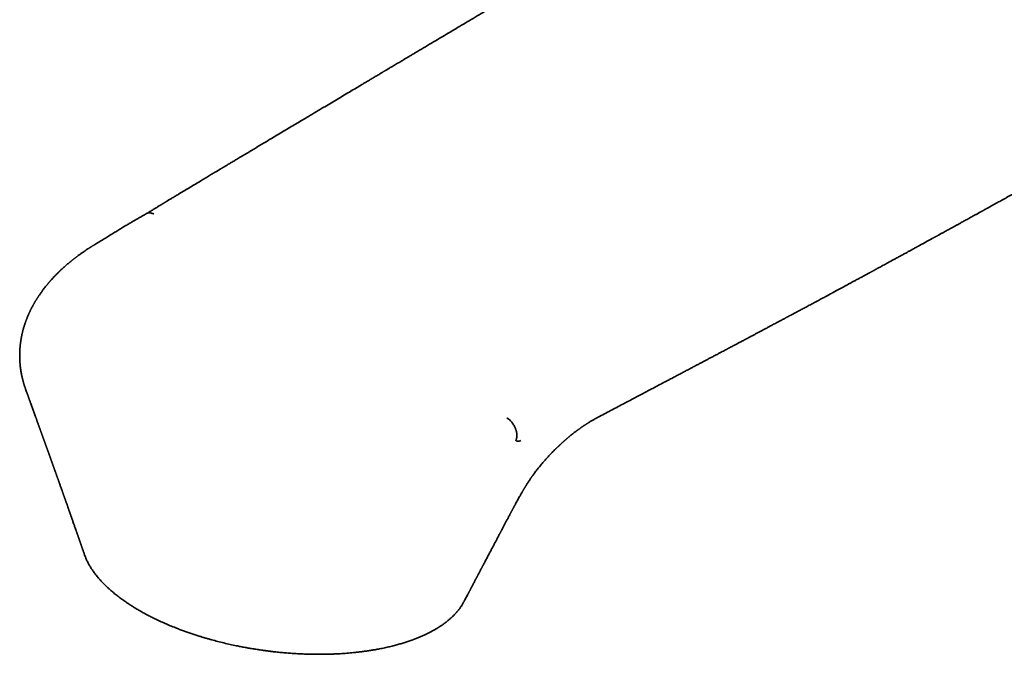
# Model space of a CAD drawing. Header units: millimetres. Extents: x 8 to 634, y 12 to 511.
# Tile 8 of 21: x 474 to 542, y 140 to 184. Entities that reach past the tile are written whole.
import ezdxf

# ---------------------------------------------------------------- set-up
doc = ezdxf.new("R2010")
doc.units = ezdxf.units.MM

msp = doc.modelspace()

# ---------------------------------------------------------------- linework, layer by layer
at = {"color": 7, "linetype": 'Continuous', "lineweight": 35}
for p, q in [((474.678, 158.194), (474.705, 158.123)), ((508.236, 149.804), (508.236, 149.804))]:
    msp.add_line(p, q, dxfattribs=at)
for points, knots in [([(534.853, 201.256), (534.754, 201.199), (534.56, 201.087), (534.276, 200.917), (534.002, 200.752), (533.734, 200.591), (533.446, 200.418), (533.138, 200.234), (532.811, 200.04), (532.505, 199.858), (532.219, 199.689), (531.952, 199.53), (531.693, 199.377), (531.442, 199.228), (531.199, 199.084), (530.964, 198.945), (530.736, 198.81), (530.517, 198.68), (530.305, 198.555), (530.101, 198.434), (529.905, 198.318), (529.721, 198.209), (529.547, 198.106), (529.385, 198.01), (529.229, 197.918), (529.08, 197.829), (528.936, 197.744), (528.797, 197.661), (528.662, 197.581), (528.536, 197.506), (528.417, 197.436), (528.302, 197.368), (528.167, 197.287), (528.005, 197.191), (527.815, 197.078), (527.614, 196.959), (527.401, 196.832), (527.176, 196.698), (526.942, 196.56), (526.701, 196.417), (526.445, 196.264), (526.172, 196.102), (525.883, 195.931), (525.585, 195.754), (525.278, 195.571), (524.962, 195.384), (524.636, 195.19), (524.338, 195.013), (524.068, 194.852), (523.828, 194.711), (523.589, 194.568), (523.353, 194.428), (523.123, 194.292), (522.899, 194.159), (522.682, 194.029), (522.461, 193.898), (522.237, 193.765), (522.011, 193.631), (521.794, 193.502), (521.584, 193.377), (521.383, 193.257), (521.189, 193.142), (521.009, 193.035), (520.841, 192.935), (520.685, 192.843), (520.536, 192.754), (520.394, 192.67), (520.258, 192.589), (520.121, 192.507), (519.977, 192.422), (519.823, 192.33), (519.659, 192.233), (519.493, 192.134), (519.326, 192.035), (519.194, 191.956), (519.095, 191.897), (519.032, 191.86), (518.975, 191.826), (518.92, 191.793), (518.867, 191.762), (518.819, 191.734), (518.781, 191.711), (518.751, 191.693), (518.724, 191.677), (518.695, 191.66), (518.657, 191.637), (518.61, 191.609), (518.551, 191.574), (518.486, 191.535), (518.413, 191.492), (518.332, 191.444), (518.243, 191.391), (518.147, 191.334), (518.043, 191.272), (517.896, 191.185), (517.708, 191.073), (517.417, 190.9), (517.06, 190.688), (516.64, 190.438), (516.215, 190.185), (515.786, 189.93), (515.349, 189.67), (514.902, 189.404), (514.446, 189.133), (513.954, 188.84), (513.427, 188.527), (512.868, 188.194), (512.306, 187.86), (511.482, 187.369), (510.392, 186.72), (509.032, 185.912), (507.936, 185.259), (507.106, 184.765), (506.548, 184.433), (505.993, 184.103), (505.445, 183.777), (504.908, 183.457), (504.38, 183.143), (503.863, 182.835), (503.352, 182.531), (502.828, 182.219), (502.292, 181.9), (501.853, 181.639), (501.529, 181.446), (501.318, 181.32), (501.112, 181.198), (500.921, 181.084), (500.747, 180.98), (500.587, 180.885), (500.436, 180.795), (500.293, 180.71), (500.159, 180.63), (500.033, 180.555), (499.915, 180.485), (499.811, 180.423), (499.722, 180.37), (499.646, 180.325), (499.575, 180.282), (499.514, 180.246), (499.463, 180.216), (499.418, 180.189), (499.371, 180.161), (499.315, 180.127), (499.247, 180.087), (499.167, 180.039), (499.077, 179.986), (498.978, 179.927), (498.869, 179.862), (498.758, 179.796), (498.643, 179.728), (498.528, 179.659), (498.406, 179.586), (498.278, 179.51), (498.148, 179.432), (498.016, 179.354), (497.805, 179.228), (497.511, 179.053), (497.117, 178.818), (496.696, 178.568), (496.249, 178.301), (495.792, 178.029), (495.386, 177.787), (495.031, 177.575), (494.729, 177.395), (494.425, 177.214), (494.119, 177.031), (493.781, 176.83), (493.414, 176.611), (493.019, 176.375), (492.633, 176.144), (492.255, 175.919), (491.885, 175.698), (491.531, 175.486), (491.191, 175.283), (490.865, 175.088), (490.546, 174.898), (490.235, 174.712), (489.975, 174.556), (489.765, 174.43), (489.605, 174.335), (489.453, 174.244), (489.309, 174.158), (489.174, 174.077), (489.047, 174.001), (488.93, 173.93), (488.819, 173.864), (488.717, 173.803), (488.622, 173.746), (488.535, 173.694), (488.456, 173.646), (488.396, 173.61), (488.353, 173.584), (488.324, 173.568), (488.298, 173.552), (488.272, 173.536), (488.246, 173.52), (488.215, 173.502), (488.174, 173.478), (488.123, 173.447), (488.061, 173.41), (487.994, 173.369), (487.923, 173.327), (487.839, 173.276), (487.741, 173.218), (487.628, 173.15), (487.505, 173.076), (487.371, 172.996), (487.226, 172.909), (487.074, 172.817), (486.916, 172.722), (486.69, 172.586), (486.394, 172.408), (486.027, 172.188), (485.654, 171.963), (485.368, 171.791), (485.171, 171.671), (485.063, 171.606), (484.955, 171.541), (484.849, 171.477), (484.747, 171.416), (484.654, 171.359), (484.57, 171.309), (484.494, 171.263), (484.427, 171.222), (484.369, 171.187), (484.322, 171.158), (484.284, 171.136), (484.257, 171.119), (484.239, 171.109), (484.227, 171.101), (484.213, 171.093), (484.193, 171.081), (484.166, 171.064), (484.131, 171.043), (484.088, 171.017), (484.038, 170.987), (483.981, 170.952), (483.916, 170.913), (483.843, 170.869), (483.762, 170.82), (483.674, 170.766), (483.577, 170.708), (483.473, 170.644), (483.361, 170.577), (483.242, 170.504), (483.126, 170.434), (483.05, 170.387), (483.015, 170.366)], [0, 0, 0, 0, 0.005609, 0.011073, 0.016387, 0.021567, 0.026631, 0.0331, 0.039385, 0.045482, 0.050765, 0.055897, 0.060875, 0.065702, 0.070376, 0.074899, 0.07927, 0.083489, 0.087557, 0.091472, 0.095236, 0.098848, 0.102114, 0.105244, 0.10824, 0.111099, 0.113824, 0.116565, 0.119154, 0.121591, 0.123876, 0.126027, 0.128199, 0.131718, 0.135367, 0.139146, 0.14334, 0.147683, 0.152175, 0.156817, 0.161608, 0.166994, 0.172556, 0.178296, 0.184213, 0.190307, 0.196578, 0.203026, 0.207562, 0.212182, 0.21684, 0.221391, 0.225822, 0.230134, 0.234325, 0.238398, 0.242905, 0.247257, 0.251452, 0.255491, 0.259374, 0.2631, 0.266671, 0.269806, 0.272811, 0.275684, 0.278425, 0.281036, 0.283543, 0.286346, 0.289329, 0.29249, 0.29583, 0.298918, 0.302144, 0.303441, 0.304656, 0.305758, 0.306746, 0.307861, 0.308784, 0.309517, 0.310059, 0.310543, 0.311101, 0.311732, 0.312718, 0.313843, 0.315105, 0.316505, 0.318073, 0.319784, 0.321637, 0.323634, 0.325774, 0.330126, 0.334536, 0.342558, 0.350765, 0.358855, 0.367118, 0.375553, 0.384162, 0.392945, 0.4019, 0.412635, 0.423421, 0.434243, 0.445101, 0.471101, 0.497307, 0.52372, 0.534513, 0.545321, 0.556018, 0.566581, 0.577008, 0.587118, 0.597097, 0.606947, 0.616666, 0.627397, 0.637965, 0.642072, 0.646154, 0.650158, 0.653966, 0.657198, 0.660271, 0.663185, 0.665939, 0.668535, 0.670971, 0.673249, 0.675367, 0.676944, 0.678419, 0.679786, 0.681035, 0.681933, 0.682761, 0.683638, 0.684644, 0.686009, 0.687556, 0.689285, 0.691197, 0.69329, 0.695566, 0.697662, 0.699891, 0.702254, 0.704739, 0.70726, 0.709799, 0.712357, 0.719488, 0.726761, 0.735199, 0.74382, 0.752625, 0.761613, 0.767357, 0.773173, 0.779062, 0.784998, 0.790863, 0.79864, 0.806259, 0.813718, 0.821019, 0.82816, 0.835142, 0.84158, 0.847876, 0.85403, 0.860043, 0.865915, 0.869138, 0.872234, 0.875176, 0.877962, 0.880594, 0.883027, 0.88531, 0.887444, 0.889428, 0.891263, 0.892947, 0.894482, 0.895867, 0.896441, 0.896984, 0.897498, 0.897983, 0.898461, 0.899047, 0.899757, 0.900835, 0.902046, 0.90334, 0.904717, 0.906177, 0.908215, 0.910395, 0.912718, 0.915364, 0.918174, 0.921147, 0.92422, 0.927316, 0.934312, 0.941424, 0.948654, 0.956, 0.958078, 0.960165, 0.962261, 0.964366, 0.966364, 0.96818, 0.969814, 0.971267, 0.972594, 0.973721, 0.974649, 0.975378, 0.975907, 0.976237, 0.976394, 0.976659, 0.977034, 0.977545, 0.978228, 0.979081, 0.980042, 0.981155, 0.98242, 0.983838, 0.985407, 0.987129, 0.989003, 0.991028, 0.993206, 0.995536, 0.997973, 1, 1, 1, 1]), ([(514.128, 156.25), (514.188, 156.282), (514.397, 156.393), (514.751, 156.58), (515.184, 156.81), (515.605, 157.033), (516.016, 157.25), (516.407, 157.457), (516.781, 157.654), (517.137, 157.842), (517.483, 158.026), (517.82, 158.204), (518.148, 158.377), (518.466, 158.545), (518.776, 158.708), (519.075, 158.867), (519.366, 159.02), (519.647, 159.168), (519.917, 159.311), (520.176, 159.448), (520.428, 159.581), (520.668, 159.708), (520.897, 159.829), (521.116, 159.945), (521.327, 160.056), (521.53, 160.164), (521.726, 160.267), (521.925, 160.372), (522.125, 160.479), (522.327, 160.585), (522.519, 160.687), (522.696, 160.781), (522.86, 160.868), (523.011, 160.948), (523.153, 161.023), (523.286, 161.093), (523.411, 161.159), (523.526, 161.221), (523.631, 161.276), (523.725, 161.326), (523.808, 161.37), (523.884, 161.411), (523.953, 161.447), (524.015, 161.48), (524.079, 161.514), (524.144, 161.549), (524.212, 161.585), (524.274, 161.617), (524.32, 161.642), (524.352, 161.659), (524.374, 161.67), (524.4, 161.684), (524.433, 161.702), (524.473, 161.723), (524.52, 161.748), (524.573, 161.776), (524.637, 161.81), (524.712, 161.85), (524.799, 161.896), (524.892, 161.946), (524.988, 161.997), (525.115, 162.064), (525.269, 162.146), (525.46, 162.248), (525.656, 162.352), (525.857, 162.459), (526.083, 162.58), (526.34, 162.717), (526.554, 162.831), (526.694, 162.906), (526.76, 162.941), (526.827, 162.976), (526.893, 163.012), (526.959, 163.047), (527.023, 163.081), (527.084, 163.113), (527.138, 163.142), (527.186, 163.168), (527.227, 163.19), (527.26, 163.208), (527.286, 163.221), (527.308, 163.233), (527.332, 163.246), (527.36, 163.261), (527.399, 163.282), (527.449, 163.308), (527.511, 163.342), (527.582, 163.38), (527.66, 163.421), (527.742, 163.465), (527.829, 163.512), (527.924, 163.562), (528.025, 163.617), (528.134, 163.675), (528.251, 163.738), (528.376, 163.805), (528.509, 163.876), (528.65, 163.952), (528.8, 164.032), (528.957, 164.116), (529.123, 164.205), (529.298, 164.299), (529.48, 164.397), (529.67, 164.499), (529.827, 164.583), (529.947, 164.648), (530.029, 164.692), (530.111, 164.736), (530.188, 164.778), (530.254, 164.813), (530.308, 164.842), (530.35, 164.865), (530.388, 164.885), (530.42, 164.903), (530.465, 164.927), (530.526, 164.959), (530.604, 165.002), (530.69, 165.048), (530.779, 165.096), (530.871, 165.146), (530.963, 165.195), (531.052, 165.243), (531.136, 165.289), (531.214, 165.331), (531.286, 165.37), (531.352, 165.405), (531.412, 165.438), (531.474, 165.471), (531.541, 165.507), (531.617, 165.548), (531.7, 165.594), (531.791, 165.643), (531.89, 165.696), (531.991, 165.751), (532.093, 165.806), (532.195, 165.861), (532.302, 165.919), (532.41, 165.978), (532.515, 166.034), (532.611, 166.087), (532.703, 166.137), (532.789, 166.183), (532.868, 166.226), (532.938, 166.264), (532.998, 166.297), (533.048, 166.324), (533.093, 166.348), (533.137, 166.372), (533.187, 166.399), (533.242, 166.429), (533.303, 166.462), (533.369, 166.498), (533.481, 166.559), (533.638, 166.644), (533.822, 166.744), (533.991, 166.836), (534.146, 166.92), (534.306, 167.008), (534.472, 167.098), (534.657, 167.199), (534.861, 167.31), (535.085, 167.433), (535.269, 167.533), (535.41, 167.61), (535.505, 167.662), (535.596, 167.712), (535.682, 167.759), (535.761, 167.802), (535.839, 167.845), (535.914, 167.886), (535.985, 167.924), (536.047, 167.958), (536.1, 167.988), (536.14, 168.009), (536.167, 168.024), (536.188, 168.036), (536.212, 168.049), (536.243, 168.066), (536.28, 168.086), (536.325, 168.11), (536.382, 168.142), (536.451, 168.18), (536.53, 168.223), (536.608, 168.266), (536.685, 168.308), (536.759, 168.349), (536.832, 168.388), (536.911, 168.432), (536.996, 168.479), (537.087, 168.528), (537.172, 168.575), (537.25, 168.618), (537.32, 168.656), (537.381, 168.69), (537.433, 168.719), (537.473, 168.74), (537.505, 168.758), (537.533, 168.773), (537.566, 168.792), (537.605, 168.813), (537.651, 168.838), (537.705, 168.868), (537.768, 168.902), (537.838, 168.941), (537.913, 168.982), (538.013, 169.037), (538.133, 169.103), (538.266, 169.176), (538.387, 169.243), (538.496, 169.303), (538.599, 169.36), (538.693, 169.411), (538.778, 169.458), (538.854, 169.5), (538.927, 169.54), (539, 169.58), (539.076, 169.622), (539.159, 169.668), (539.248, 169.717), (539.349, 169.773), (539.461, 169.834), (539.583, 169.902), (539.707, 169.97), (539.833, 170.039), (539.959, 170.109), (540.085, 170.179), (540.196, 170.24), (540.291, 170.293), (540.37, 170.336), (540.446, 170.378), (540.518, 170.418), (540.583, 170.454), (540.64, 170.486), (540.691, 170.513), (540.735, 170.538), (540.771, 170.558), (540.803, 170.575), (540.835, 170.593), (540.872, 170.614), (540.915, 170.637), (540.964, 170.665), (541.019, 170.695), (541.083, 170.73), (541.155, 170.77), (541.233, 170.813), (541.313, 170.857), (541.391, 170.901), (541.499, 170.96), (541.635, 171.035), (541.796, 171.125), (541.953, 171.212), (542.085, 171.285), (542.195, 171.345), (542.283, 171.394), (542.371, 171.443), (542.459, 171.492), (542.548, 171.541), (542.634, 171.589), (542.714, 171.633), (542.784, 171.672), (542.846, 171.706), (542.901, 171.736), (542.952, 171.765), (543.002, 171.793), (543.061, 171.825), (543.131, 171.864), (543.213, 171.909), (543.302, 171.959), (543.399, 172.013), (543.502, 172.07), (543.609, 172.129), (543.717, 172.189), (543.87, 172.274), (544.069, 172.384), (544.316, 172.521), (544.516, 172.632), (544.662, 172.713), (544.75, 172.762), (544.829, 172.806), (544.9, 172.845), (544.963, 172.88), (545.018, 172.911), (545.065, 172.936), (545.103, 172.957), (545.134, 172.975), (545.165, 172.992), (545.2, 173.012), (545.242, 173.035), (545.291, 173.062), (545.347, 173.093), (545.415, 173.131), (545.497, 173.176), (545.591, 173.228), (545.687, 173.281), (545.783, 173.335), (545.881, 173.389), (545.979, 173.443), (546.081, 173.5), (546.188, 173.559), (546.299, 173.621), (546.409, 173.682), (546.515, 173.741), (546.615, 173.796), (546.707, 173.847), (546.792, 173.894), (546.87, 173.937), (546.94, 173.976), (547.025, 174.024), (547.127, 174.08), (547.232, 174.138), (547.322, 174.188), (547.399, 174.231), (547.48, 174.276), (547.567, 174.324), (547.662, 174.377), (547.764, 174.433), (547.877, 174.496), (548.002, 174.565), (548.14, 174.641), (548.286, 174.722), (548.441, 174.808), (548.606, 174.899), (548.779, 174.995), (548.961, 175.096), (549.153, 175.202), (549.353, 175.313), (549.547, 175.42), (549.733, 175.523), (549.907, 175.619), (550.08, 175.714), (550.249, 175.808), (550.428, 175.906), (550.615, 176.009), (550.809, 176.116), (550.996, 176.219), (551.175, 176.318), (551.345, 176.412), (551.506, 176.501), (551.659, 176.585), (551.804, 176.664), (551.942, 176.74), (552.073, 176.813), (552.198, 176.881), (552.314, 176.945), (552.421, 177.004), (552.521, 177.059), (552.613, 177.109), (552.824, 177.225), (553.022, 177.334), (553.209, 177.437), (553.262, 177.466), (553.318, 177.496), (553.38, 177.53), (553.448, 177.568), (553.523, 177.609), (553.622, 177.663), (553.744, 177.73), (553.887, 177.808), (554.033, 177.888), (554.18, 177.969), (554.327, 178.049), (554.469, 178.127), (554.605, 178.201), (554.728, 178.268), (554.838, 178.328), (554.936, 178.381), (555.03, 178.432), (555.121, 178.482), (555.215, 178.533), (555.318, 178.588), (555.408, 178.637), (555.48, 178.676), (555.531, 178.704), (555.581, 178.731), (555.63, 178.757), (555.673, 178.781), (555.71, 178.801), (555.741, 178.817), (555.771, 178.834), (555.809, 178.854), (555.855, 178.879), (555.91, 178.908), (556.02, 178.967), (556.186, 179.056), (556.35, 179.144), (556.457, 179.202), (556.504, 179.227), (556.545, 179.25), (556.58, 179.269), (556.61, 179.285), (556.634, 179.298), (556.656, 179.31), (556.68, 179.323), (556.709, 179.339), (556.742, 179.357), (556.777, 179.376), (556.814, 179.396), (556.851, 179.417), (556.877, 179.431), (556.892, 179.439), (556.894, 179.441)], [0, 0, 0, 0, 0.00412, 0.014235, 0.024107, 0.033739, 0.043133, 0.052289, 0.060706, 0.068915, 0.076918, 0.084714, 0.092306, 0.099694, 0.10688, 0.113863, 0.120645, 0.127228, 0.133498, 0.139577, 0.145464, 0.151161, 0.156474, 0.161611, 0.166572, 0.171358, 0.175969, 0.180406, 0.185411, 0.190174, 0.194697, 0.198979, 0.202746, 0.206305, 0.209657, 0.212803, 0.215742, 0.218475, 0.221002, 0.223138, 0.2251, 0.226891, 0.228508, 0.229954, 0.231228, 0.232962, 0.234549, 0.235989, 0.237281, 0.237749, 0.238216, 0.238822, 0.239588, 0.240516, 0.241604, 0.242854, 0.244264, 0.246069, 0.248083, 0.250303, 0.252576, 0.254819, 0.259137, 0.263338, 0.268187, 0.272872, 0.277391, 0.284071, 0.290853, 0.292389, 0.293931, 0.295478, 0.29703, 0.298587, 0.300124, 0.30152, 0.302825, 0.303954, 0.304907, 0.305683, 0.306284, 0.306708, 0.307257, 0.307925, 0.308713, 0.309955, 0.311412, 0.313083, 0.314969, 0.316835, 0.318871, 0.321078, 0.323457, 0.326006, 0.328734, 0.331656, 0.334773, 0.338083, 0.341588, 0.345287, 0.34918, 0.353268, 0.35755, 0.362026, 0.366696, 0.368591, 0.370516, 0.372471, 0.374329, 0.375972, 0.377112, 0.378118, 0.378991, 0.379733, 0.380443, 0.38214, 0.38399, 0.385995, 0.388153, 0.390282, 0.392498, 0.394606, 0.396581, 0.398424, 0.400106, 0.401661, 0.403089, 0.404393, 0.406009, 0.407802, 0.409771, 0.411918, 0.414241, 0.416742, 0.419026, 0.421441, 0.423985, 0.426607, 0.429072, 0.431352, 0.433447, 0.435538, 0.437405, 0.439048, 0.440468, 0.441663, 0.442597, 0.443629, 0.444798, 0.446103, 0.447544, 0.449122, 0.450772, 0.455418, 0.46022, 0.463746, 0.467357, 0.471113, 0.475032, 0.479112, 0.48417, 0.489457, 0.494974, 0.497204, 0.499466, 0.501639, 0.503667, 0.505548, 0.507282, 0.50917, 0.510847, 0.512312, 0.513567, 0.51461, 0.515103, 0.51554, 0.516087, 0.516801, 0.517683, 0.518732, 0.519949, 0.52174, 0.523631, 0.525478, 0.527281, 0.529038, 0.530751, 0.532419, 0.53464, 0.536776, 0.538815, 0.540666, 0.542309, 0.543745, 0.544974, 0.545996, 0.546558, 0.547217, 0.547997, 0.548899, 0.549922, 0.551251, 0.55274, 0.55439, 0.556197, 0.558022, 0.561458, 0.564699, 0.567428, 0.57, 0.572417, 0.574689, 0.5766, 0.578399, 0.580087, 0.581741, 0.583537, 0.585484, 0.58758, 0.589828, 0.59258, 0.595488, 0.598421, 0.601369, 0.604332, 0.60731, 0.610303, 0.612154, 0.614011, 0.615849, 0.617541, 0.619069, 0.620412, 0.621596, 0.622623, 0.623492, 0.624162, 0.624886, 0.625754, 0.626764, 0.627916, 0.629212, 0.630651, 0.632398, 0.634283, 0.636154, 0.637996, 0.639809, 0.643753, 0.647551, 0.651205, 0.654788, 0.656844, 0.658907, 0.660977, 0.663054, 0.665138, 0.667208, 0.669125, 0.670722, 0.672166, 0.673456, 0.674594, 0.675745, 0.677023, 0.678748, 0.680662, 0.682764, 0.685054, 0.687499, 0.689998, 0.692544, 0.695138, 0.700727, 0.706525, 0.712532, 0.714765, 0.71681, 0.718666, 0.720331, 0.721807, 0.723091, 0.724186, 0.725089, 0.725739, 0.72641, 0.727239, 0.728225, 0.729369, 0.73067, 0.732129, 0.734213, 0.736442, 0.73869, 0.740956, 0.743239, 0.745541, 0.74786, 0.750432, 0.753026, 0.755639, 0.758147, 0.760481, 0.76264, 0.764624, 0.766434, 0.768068, 0.769564, 0.772421, 0.775184, 0.776981, 0.778744, 0.780621, 0.78267, 0.784892, 0.787286, 0.789853, 0.792877, 0.796109, 0.799552, 0.803204, 0.807066, 0.811139, 0.815422, 0.819917, 0.824623, 0.829541, 0.833555, 0.837684, 0.841753, 0.845708, 0.849551, 0.854276, 0.858818, 0.863176, 0.867348, 0.871336, 0.875072, 0.878629, 0.882006, 0.885204, 0.888281, 0.891171, 0.893874, 0.896388, 0.898714, 0.900852, 0.902803, 0.913534, 0.914746, 0.915959, 0.917241, 0.918684, 0.920289, 0.922057, 0.923987, 0.92728, 0.930663, 0.934098, 0.937585, 0.941072, 0.944431, 0.947656, 0.950743, 0.953155, 0.955473, 0.95769, 0.959805, 0.961927, 0.964371, 0.967117, 0.968339, 0.969554, 0.970762, 0.971963, 0.973047, 0.973931, 0.974616, 0.975304, 0.976188, 0.977271, 0.978556, 0.980038, 0.984959, 0.989837, 0.990927, 0.991954, 0.992849, 0.993613, 0.994246, 0.994749, 0.995153, 0.995604, 0.99622, 0.996907, 0.997631, 0.998385, 0.999132, 0.999876, 1, 1, 1, 1]), ([(483.018, 170.368), (482.969, 170.34), (482.859, 170.276), (482.683, 170.176), (482.49, 170.066), (482.289, 169.951), (482.081, 169.831), (481.867, 169.706), (481.648, 169.576), (481.413, 169.434), (481.159, 169.281), (480.887, 169.116), (480.607, 168.945), (480.317, 168.768), (480.019, 168.585), (479.719, 168.401), (479.518, 168.278), (479.42, 168.217)], [0, 0, 0, 0, 0.040424, 0.090426, 0.142748, 0.197376, 0.254191, 0.313046, 0.373803, 0.436372, 0.510101, 0.586303, 0.665073, 0.746441, 0.830386, 0.916898, 1, 1, 1, 1]), ([(483.018, 170.367), (483.027, 170.372), (483.051, 170.387), (483.093, 170.402), (483.145, 170.414), (483.198, 170.418), (483.253, 170.416), (483.309, 170.408), (483.373, 170.392), (483.446, 170.366), (483.5, 170.337), (483.527, 170.324)], [0, 0, 0, 0, 0.06603, 0.178282, 0.28918, 0.398333, 0.505391, 0.610046, 0.712034, 0.859514, 1, 1, 1, 1]), ([(479.42, 168.217), (479.406, 168.209), (479.371, 168.187), (479.317, 168.154), (479.261, 168.119), (479.214, 168.089), (479.177, 168.065), (479.149, 168.047), (479.129, 168.034), (479.113, 168.024), (479.099, 168.015), (479.084, 168.006), (479.061, 167.991), (479.028, 167.969), (478.979, 167.937), (478.921, 167.899), (478.853, 167.854), (478.758, 167.789), (478.635, 167.705), (478.485, 167.6), (478.366, 167.513), (478.278, 167.449), (478.224, 167.409), (478.173, 167.37), (478.126, 167.335), (478.088, 167.306), (478.059, 167.283), (478.036, 167.266), (478.017, 167.251), (477.995, 167.233), (477.965, 167.21), (477.928, 167.181), (477.883, 167.145), (477.832, 167.104), (477.777, 167.06), (477.705, 167.001), (477.618, 166.928), (477.517, 166.843), (477.42, 166.758), (477.328, 166.676), (477.243, 166.6), (477.167, 166.53), (477.107, 166.473), (477.059, 166.429), (477.023, 166.393), (476.986, 166.358), (476.948, 166.321), (476.901, 166.276), (476.844, 166.219), (476.778, 166.152), (476.713, 166.085), (476.652, 166.022), (476.597, 165.963), (476.542, 165.905), (476.489, 165.847), (476.439, 165.792), (476.395, 165.742), (476.356, 165.698), (476.324, 165.661), (476.294, 165.627), (476.266, 165.594), (476.235, 165.557), (476.202, 165.518), (476.166, 165.475), (476.127, 165.428), (476.07, 165.358), (475.996, 165.265), (475.922, 165.169), (475.859, 165.086), (475.802, 165.009), (475.739, 164.922), (475.674, 164.83), (475.622, 164.755), (475.585, 164.699), (475.558, 164.659), (475.532, 164.62), (475.509, 164.585), (475.488, 164.552), (475.466, 164.517), (475.441, 164.479), (475.412, 164.432), (475.381, 164.383), (475.35, 164.331), (475.318, 164.279), (475.288, 164.227), (475.259, 164.177), (475.233, 164.131), (475.208, 164.087), (475.181, 164.039), (475.152, 163.984), (475.12, 163.924), (475.086, 163.859), (475.053, 163.796), (475.024, 163.738), (475, 163.69), (474.98, 163.649), (474.963, 163.612), (474.947, 163.579), (474.932, 163.547), (474.918, 163.515), (474.902, 163.481), (474.885, 163.442), (474.865, 163.398), (474.839, 163.338), (474.809, 163.268), (474.777, 163.19), (474.752, 163.126), (474.731, 163.074), (474.716, 163.033), (474.701, 162.994), (474.687, 162.955), (474.671, 162.913), (474.655, 162.866), (474.637, 162.815), (474.613, 162.744), (474.585, 162.658), (474.554, 162.559), (474.527, 162.467), (474.506, 162.391), (474.488, 162.327), (474.474, 162.273), (474.459, 162.216), (474.446, 162.16), (474.433, 162.106), (474.42, 162.049), (474.407, 161.989), (474.393, 161.926), (474.383, 161.872), (474.374, 161.827), (474.367, 161.788), (474.359, 161.745), (474.35, 161.694), (474.341, 161.636), (474.331, 161.577), (474.323, 161.52), (474.316, 161.468), (474.31, 161.421), (474.304, 161.379), (474.3, 161.34), (474.296, 161.306), (474.292, 161.275), (474.29, 161.248), (474.287, 161.223), (474.285, 161.197), (474.282, 161.166), (474.279, 161.13), (474.275, 161.084), (474.271, 161.032), (474.267, 160.978), (474.265, 160.928), (474.262, 160.883), (474.261, 160.847), (474.26, 160.818), (474.259, 160.793), (474.258, 160.766), (474.257, 160.735), (474.256, 160.7), (474.255, 160.661), (474.255, 160.612), (474.255, 160.556), (474.255, 160.492), (474.256, 160.425), (474.257, 160.367), (474.259, 160.32), (474.26, 160.286), (474.262, 160.256), (474.263, 160.228), (474.265, 160.197), (474.267, 160.155), (474.27, 160.102), (474.275, 160.041), (474.282, 159.959), (474.291, 159.86), (474.304, 159.745), (474.318, 159.635), (474.334, 159.526), (474.353, 159.414), (474.37, 159.319), (474.385, 159.241), (474.397, 159.183), (474.409, 159.125), (474.42, 159.075), (474.429, 159.035), (474.436, 159.006), (474.442, 158.98), (474.448, 158.953), (474.456, 158.921), (474.466, 158.881), (474.478, 158.836), (474.49, 158.789), (474.503, 158.742), (474.515, 158.698), (474.528, 158.655), (474.54, 158.614), (474.553, 158.569), (474.567, 158.524), (474.58, 158.482), (474.59, 158.451), (474.597, 158.428), (474.604, 158.406), (474.613, 158.379), (474.625, 158.344), (474.64, 158.301), (474.657, 158.253), (474.675, 158.201), (474.691, 158.158), (474.701, 158.131), (474.704, 158.123)], [0, 0, 0, 0, 0.003324, 0.008639, 0.013258, 0.01718, 0.020404, 0.022542, 0.024203, 0.025403, 0.026522, 0.027723, 0.029006, 0.032353, 0.036155, 0.041275, 0.047039, 0.053449, 0.065793, 0.07889, 0.092742, 0.097566, 0.102474, 0.107356, 0.111595, 0.115098, 0.117822, 0.119835, 0.121321, 0.123171, 0.126003, 0.129519, 0.13372, 0.138605, 0.143926, 0.1492, 0.159307, 0.169193, 0.178858, 0.188268, 0.196971, 0.20482, 0.211815, 0.215813, 0.219702, 0.223482, 0.227447, 0.231913, 0.23852, 0.245982, 0.253745, 0.260104, 0.266423, 0.272702, 0.278943, 0.284926, 0.290228, 0.294836, 0.298751, 0.30197, 0.305468, 0.309256, 0.313334, 0.317713, 0.322603, 0.328091, 0.339379, 0.351118, 0.357639, 0.364736, 0.374661, 0.384074, 0.392653, 0.396479, 0.400646, 0.404531, 0.408055, 0.411219, 0.414111, 0.418365, 0.422688, 0.42778, 0.432845, 0.437928, 0.442995, 0.447955, 0.452377, 0.456207, 0.460927, 0.466268, 0.471999, 0.47813, 0.484838, 0.490124, 0.494675, 0.498482, 0.501861, 0.505035, 0.507915, 0.510909, 0.51411, 0.517611, 0.521749, 0.526554, 0.534372, 0.541567, 0.548248, 0.552369, 0.556073, 0.559565, 0.563189, 0.566973, 0.571212, 0.576003, 0.581131, 0.590891, 0.59981, 0.608121, 0.616057, 0.620593, 0.625673, 0.630895, 0.636083, 0.641007, 0.645535, 0.651477, 0.657153, 0.662762, 0.666075, 0.669363, 0.673108, 0.677672, 0.683153, 0.688641, 0.693711, 0.698362, 0.702595, 0.70641, 0.709843, 0.712886, 0.715612, 0.718022, 0.720197, 0.722355, 0.725082, 0.728377, 0.732149, 0.737362, 0.742216, 0.746709, 0.750775, 0.75418, 0.756477, 0.758486, 0.760838, 0.76359, 0.766742, 0.770294, 0.77417, 0.779689, 0.785408, 0.791326, 0.797386, 0.800979, 0.804017, 0.806499, 0.808884, 0.811631, 0.81474, 0.820212, 0.825731, 0.831202, 0.842059, 0.852268, 0.862024, 0.871669, 0.881646, 0.892255, 0.897439, 0.902668, 0.907941, 0.913171, 0.916121, 0.918749, 0.921054, 0.923309, 0.926076, 0.929786, 0.9341, 0.938436, 0.942634, 0.946692, 0.950612, 0.954392, 0.95802, 0.9628, 0.966718, 0.969775, 0.971364, 0.973432, 0.97602, 0.979128, 0.983506, 0.988309, 0.993089, 0.997843, 1, 1, 1, 1]), ([(474.678, 158.194), (474.679, 158.189), (474.691, 158.157), (474.711, 158.101), (474.738, 158.027), (474.764, 157.956), (474.787, 157.891), (474.81, 157.828), (474.83, 157.773), (474.848, 157.722), (474.864, 157.678), (474.88, 157.635), (474.898, 157.586), (474.919, 157.527), (474.943, 157.461), (474.972, 157.38), (475.006, 157.287), (475.047, 157.172), (475.092, 157.049), (475.139, 156.917), (475.186, 156.789), (475.232, 156.66), (475.281, 156.527), (475.32, 156.417), (475.349, 156.336), (475.366, 156.29), (475.382, 156.245), (475.397, 156.203), (475.413, 156.159), (475.431, 156.11), (475.451, 156.054), (475.473, 155.993), (475.496, 155.929), (475.519, 155.866), (475.541, 155.805), (475.561, 155.75), (475.578, 155.701), (475.595, 155.655), (475.609, 155.615), (475.623, 155.578), (475.636, 155.541), (475.651, 155.5), (475.667, 155.456), (475.684, 155.406), (475.704, 155.353), (475.724, 155.296), (475.742, 155.246), (475.757, 155.206), (475.766, 155.179), (475.774, 155.157), (475.783, 155.134), (475.793, 155.105), (475.805, 155.071), (475.818, 155.034), (475.832, 154.997), (475.847, 154.955), (475.864, 154.909), (475.881, 154.861), (475.894, 154.824), (475.903, 154.798), (475.912, 154.775), (475.921, 154.75), (475.932, 154.717), (475.946, 154.679), (475.961, 154.639), (475.975, 154.599), (475.988, 154.561), (476.003, 154.52), (476.019, 154.477), (476.035, 154.433), (476.049, 154.391), (476.065, 154.348), (476.083, 154.298), (476.102, 154.244), (476.12, 154.194), (476.137, 154.148), (476.151, 154.108), (476.166, 154.067), (476.181, 154.025), (476.196, 153.983), (476.212, 153.94), (476.227, 153.897), (476.243, 153.853), (476.257, 153.812), (476.274, 153.765), (476.293, 153.713), (476.312, 153.659), (476.329, 153.614), (476.342, 153.576), (476.352, 153.549), (476.358, 153.531), (476.363, 153.517), (476.37, 153.499), (476.378, 153.476), (476.388, 153.448), (476.399, 153.418), (476.412, 153.382), (476.427, 153.339), (476.444, 153.292), (476.46, 153.248), (476.472, 153.212), (476.482, 153.184), (476.491, 153.161), (476.5, 153.134), (476.511, 153.103), (476.524, 153.067), (476.538, 153.028), (476.553, 152.987), (476.568, 152.944), (476.583, 152.903), (476.596, 152.867), (476.606, 152.838), (476.615, 152.813), (476.624, 152.788), (476.635, 152.758), (476.647, 152.723), (476.661, 152.686), (476.674, 152.649), (476.686, 152.615), (476.697, 152.584), (476.706, 152.559), (476.713, 152.538), (476.721, 152.516), (476.731, 152.489), (476.743, 152.454), (476.757, 152.414), (476.772, 152.373), (476.787, 152.331), (476.801, 152.293), (476.813, 152.259), (476.823, 152.232), (476.83, 152.21), (476.837, 152.191), (476.845, 152.168), (476.857, 152.135), (476.873, 152.089), (476.892, 152.036), (476.914, 151.976), (476.933, 151.921), (476.949, 151.877), (476.959, 151.849), (476.967, 151.826), (476.975, 151.803), (476.985, 151.774), (476.998, 151.74), (477.012, 151.701), (477.033, 151.641), (477.061, 151.563), (477.093, 151.472), (477.122, 151.389), (477.151, 151.31), (477.175, 151.242), (477.194, 151.187), (477.209, 151.145), (477.224, 151.104), (477.238, 151.064), (477.249, 151.032), (477.259, 151.006), (477.268, 150.98), (477.279, 150.949), (477.292, 150.912), (477.305, 150.875), (477.316, 150.843), (477.327, 150.813), (477.336, 150.786), (477.345, 150.761), (477.354, 150.737), (477.363, 150.71), (477.375, 150.678), (477.388, 150.642), (477.402, 150.602), (477.416, 150.563), (477.429, 150.524), (477.443, 150.486), (477.463, 150.429), (477.49, 150.353), (477.52, 150.267), (477.548, 150.189), (477.573, 150.117), (477.599, 150.044), (477.623, 149.977), (477.647, 149.909), (477.672, 149.836), (477.7, 149.758), (477.726, 149.684), (477.752, 149.61), (477.78, 149.531), (477.809, 149.447), (477.838, 149.365), (477.867, 149.283), (477.899, 149.191), (477.937, 149.082), (477.975, 148.974), (478.014, 148.863), (478.051, 148.758), (478.093, 148.638), (478.125, 148.545), (478.15, 148.473), (478.166, 148.429), (478.18, 148.389), (478.192, 148.355), (478.201, 148.329), (478.209, 148.306), (478.218, 148.281), (478.228, 148.25), (478.24, 148.216), (478.254, 148.177), (478.268, 148.136), (478.283, 148.092), (478.298, 148.05), (478.31, 148.016), (478.319, 147.989), (478.326, 147.968), (478.334, 147.947), (478.343, 147.92), (478.355, 147.885), (478.369, 147.845), (478.383, 147.805), (478.397, 147.766), (478.409, 147.73), (478.421, 147.696), (478.431, 147.666), (478.44, 147.64), (478.448, 147.617), (478.455, 147.597), (478.462, 147.577), (478.47, 147.555), (478.479, 147.527), (478.49, 147.496), (478.501, 147.464), (478.512, 147.433), (478.524, 147.398), (478.537, 147.36), (478.551, 147.319), (478.563, 147.286), (478.572, 147.261), (478.579, 147.241), (478.586, 147.22), (478.594, 147.195), (478.609, 147.152), (478.628, 147.097), (478.647, 147.042), (478.662, 146.998), (478.675, 146.961), (478.69, 146.918), (478.706, 146.871), (478.718, 146.837), (478.723, 146.821)], [0, 0, 0, 0, 0.001354, 0.008372, 0.014556, 0.020561, 0.026749, 0.031738, 0.036753, 0.041208, 0.044993, 0.048166, 0.052525, 0.057718, 0.063623, 0.069576, 0.078828, 0.087915, 0.099646, 0.110906, 0.122283, 0.133112, 0.144488, 0.157235, 0.161598, 0.165655, 0.169475, 0.173096, 0.176709, 0.180926, 0.185868, 0.191433, 0.196788, 0.202647, 0.207944, 0.212698, 0.217008, 0.220887, 0.224512, 0.227488, 0.230724, 0.234224, 0.23809, 0.242368, 0.247056, 0.252156, 0.257253, 0.260175, 0.262509, 0.264255, 0.266053, 0.268563, 0.271701, 0.274995, 0.278214, 0.281358, 0.286049, 0.290367, 0.293738, 0.295696, 0.297311, 0.299643, 0.302421, 0.305858, 0.30953, 0.313013, 0.316307, 0.319411, 0.323791, 0.327648, 0.330967, 0.334582, 0.339035, 0.343955, 0.348706, 0.352306, 0.355835, 0.3594, 0.363007, 0.366826, 0.370387, 0.374364, 0.378191, 0.381787, 0.385154, 0.390591, 0.395296, 0.399294, 0.402597, 0.405206, 0.406267, 0.40733, 0.408889, 0.410971, 0.413483, 0.416146, 0.41894, 0.422994, 0.427295, 0.431334, 0.434562, 0.43676, 0.438536, 0.440807, 0.443667, 0.446873, 0.450275, 0.453872, 0.457664, 0.461457, 0.464649, 0.467196, 0.469099, 0.471099, 0.473779, 0.477034, 0.480408, 0.483493, 0.486628, 0.489427, 0.491608, 0.493226, 0.495043, 0.497302, 0.500452, 0.504105, 0.507794, 0.511447, 0.515064, 0.51787, 0.520313, 0.522231, 0.523671, 0.525178, 0.528428, 0.532397, 0.537056, 0.542391, 0.548393, 0.551498, 0.553946, 0.555781, 0.557691, 0.55992, 0.563285, 0.566739, 0.570169, 0.579113, 0.587375, 0.594086, 0.600977, 0.608332, 0.611971, 0.615645, 0.619348, 0.622974, 0.626032, 0.627832, 0.629915, 0.632721, 0.636218, 0.639581, 0.642454, 0.644837, 0.647401, 0.649586, 0.651508, 0.653859, 0.656615, 0.659929, 0.66352, 0.667022, 0.670431, 0.673749, 0.676986, 0.685548, 0.693838, 0.699863, 0.706268, 0.712853, 0.719259, 0.724059, 0.73093, 0.738559, 0.744907, 0.750549, 0.758045, 0.765929, 0.77302, 0.779679, 0.787915, 0.797337, 0.80865, 0.81685, 0.826877, 0.836756, 0.848555, 0.852411, 0.856325, 0.859952, 0.862922, 0.865234, 0.866862, 0.869068, 0.871887, 0.875067, 0.878242, 0.882199, 0.886143, 0.890008, 0.893315, 0.895458, 0.8972, 0.898819, 0.901131, 0.904464, 0.90824, 0.911844, 0.91527, 0.918519, 0.92159, 0.924254, 0.9266, 0.92863, 0.930342, 0.931988, 0.933932, 0.936447, 0.939406, 0.942302, 0.945084, 0.947752, 0.951714, 0.955372, 0.958536, 0.960591, 0.962331, 0.963927, 0.966153, 0.969105, 0.975408, 0.981, 0.983992, 0.987232, 0.991072, 0.995511, 1, 1, 1, 1]), ([(508.528, 154.71), (508.537, 154.727), (508.555, 154.761), (508.575, 154.82), (508.59, 154.884), (508.599, 154.952), (508.603, 155.023), (508.601, 155.097), (508.594, 155.172), (508.582, 155.246), (508.567, 155.313), (508.551, 155.373), (508.535, 155.425), (508.517, 155.475), (508.497, 155.528), (508.473, 155.585), (508.442, 155.649), (508.408, 155.715), (508.368, 155.784), (508.322, 155.853), (508.273, 155.922), (508.218, 155.99), (508.16, 156.054), (508.098, 156.115), (508.035, 156.17), (507.969, 156.219), (507.926, 156.247), (507.904, 156.26)], [0, 0, 0, 0, 0.044314, 0.089041, 0.133907, 0.178632, 0.222927, 0.266515, 0.309128, 0.350522, 0.390479, 0.419393, 0.447323, 0.474214, 0.500018, 0.532545, 0.567375, 0.604397, 0.64346, 0.684376, 0.726921, 0.770832, 0.815815, 0.861555, 0.90772, 0.953977, 1, 1, 1, 1]), ([(508.237, 149.804), (508.247, 149.823), (508.269, 149.864), (508.3, 149.922), (508.328, 149.975), (508.352, 150.019), (508.37, 150.054), (508.385, 150.082), (508.398, 150.107), (508.417, 150.142), (508.444, 150.191), (508.478, 150.255), (508.514, 150.322), (508.56, 150.407), (508.615, 150.507), (508.68, 150.626), (508.748, 150.748), (508.808, 150.855), (508.859, 150.945), (508.898, 151.014), (508.936, 151.08), (508.971, 151.141), (509.003, 151.194), (509.03, 151.24), (509.055, 151.283), (509.08, 151.324), (509.107, 151.37), (509.137, 151.42), (509.171, 151.475), (509.206, 151.533), (509.242, 151.591), (509.28, 151.651), (509.318, 151.712), (509.358, 151.775), (509.4, 151.839), (509.442, 151.903), (509.484, 151.966), (509.524, 152.026), (509.56, 152.079), (509.591, 152.124), (509.618, 152.163), (509.644, 152.199), (509.67, 152.237), (509.712, 152.295), (509.77, 152.376), (509.849, 152.482), (509.936, 152.597), (510.026, 152.713), (510.116, 152.826), (510.207, 152.937), (510.301, 153.051), (510.395, 153.162), (510.496, 153.277), (510.6, 153.394), (510.707, 153.512), (510.797, 153.61), (510.872, 153.689), (510.932, 153.753), (510.989, 153.812), (511.045, 153.869), (511.103, 153.928), (511.167, 153.993), (511.224, 154.049), (511.271, 154.096), (511.307, 154.131), (511.344, 154.168), (511.383, 154.205), (511.422, 154.243), (511.458, 154.277), (511.488, 154.306), (511.51, 154.327), (511.529, 154.345), (511.548, 154.363), (511.57, 154.384), (511.597, 154.409), (511.632, 154.441), (511.672, 154.478), (511.715, 154.518), (511.755, 154.554), (511.791, 154.587), (511.822, 154.614), (511.85, 154.64), (511.878, 154.664), (511.907, 154.691), (511.937, 154.717), (511.966, 154.742), (511.995, 154.767), (512.026, 154.794), (512.059, 154.823), (512.094, 154.852), (512.127, 154.881), (512.158, 154.907), (512.191, 154.934), (512.224, 154.962), (512.259, 154.991), (512.296, 155.021), (512.34, 155.057), (512.395, 155.102), (512.46, 155.153), (512.531, 155.209), (512.599, 155.262), (512.66, 155.308), (512.706, 155.342), (512.738, 155.367), (512.76, 155.382), (512.781, 155.398), (512.805, 155.416), (512.837, 155.439), (512.875, 155.467), (512.918, 155.497), (512.961, 155.528), (513.002, 155.557), (513.039, 155.583), (513.078, 155.61), (513.116, 155.636), (513.154, 155.662), (513.187, 155.684), (513.218, 155.705), (513.248, 155.724), (513.28, 155.746), (513.316, 155.769), (513.356, 155.795), (513.393, 155.819), (513.424, 155.839), (513.451, 155.856), (513.479, 155.874), (513.512, 155.895), (513.555, 155.921), (513.61, 155.955), (513.676, 155.995), (513.753, 156.041), (513.842, 156.093), (513.943, 156.151), (514.038, 156.204), (514.1, 156.237), (514.123, 156.25)], [0, 0, 0, 0, 0.007035, 0.014548, 0.020958, 0.026265, 0.030405, 0.033483, 0.036255, 0.039407, 0.045978, 0.053742, 0.061855, 0.069849, 0.083829, 0.097501, 0.111881, 0.127313, 0.135426, 0.143804, 0.151895, 0.159117, 0.16547, 0.170953, 0.17587, 0.180719, 0.185911, 0.192133, 0.198929, 0.20587, 0.212959, 0.220198, 0.227561, 0.235389, 0.243245, 0.251128, 0.25904, 0.266735, 0.273507, 0.279006, 0.283647, 0.288073, 0.292807, 0.297849, 0.310174, 0.323879, 0.338971, 0.355463, 0.369673, 0.38479, 0.400722, 0.41627, 0.431071, 0.449325, 0.466301, 0.482002, 0.492155, 0.5017, 0.51064, 0.519014, 0.528039, 0.538312, 0.549837, 0.555305, 0.561016, 0.566969, 0.573165, 0.579604, 0.585573, 0.590433, 0.593915, 0.596549, 0.599522, 0.603219, 0.607642, 0.61279, 0.620316, 0.627601, 0.63415, 0.639963, 0.645042, 0.649442, 0.653848, 0.658823, 0.664074, 0.6686, 0.673461, 0.678351, 0.684004, 0.689995, 0.69555, 0.700651, 0.7053, 0.711692, 0.717073, 0.722378, 0.730105, 0.738666, 0.749671, 0.761906, 0.772987, 0.782865, 0.791411, 0.795191, 0.798558, 0.80156, 0.805339, 0.810378, 0.816676, 0.823717, 0.830692, 0.837119, 0.843, 0.848334, 0.855084, 0.860714, 0.865745, 0.870406, 0.874705, 0.879352, 0.884949, 0.891265, 0.897259, 0.901499, 0.905481, 0.909228, 0.913893, 0.920118, 0.927902, 0.937245, 0.948145, 0.960601, 0.974611, 0.990172, 1, 1, 1, 1]), ([(514.127, 156.252), (514.126, 156.252), (514.125, 156.251), (514.124, 156.25), (514.123, 156.25)], [0, 0, 0, 0, 0.7967695, 1, 1, 1, 1]), ([(508.528, 154.71), (508.534, 154.7), (508.547, 154.681), (508.574, 154.66), (508.607, 154.645), (508.645, 154.638), (508.69, 154.638), (508.743, 154.645), (508.802, 154.66), (508.846, 154.677), (508.869, 154.686)], [0, 0, 0, 0, 0.125286, 0.249233, 0.37233, 0.495186, 0.618527, 0.743175, 0.870021, 1, 1, 1, 1]), ([(504.952, 143.562), (504.958, 143.574), (504.99, 143.635), (505.046, 143.742), (505.119, 143.881), (505.176, 143.99), (505.219, 144.072), (505.249, 144.129), (505.279, 144.187), (505.309, 144.245), (505.339, 144.301), (505.365, 144.351), (505.387, 144.393), (505.408, 144.432), (505.429, 144.473), (505.454, 144.521), (505.483, 144.576), (505.515, 144.636), (505.548, 144.701), (505.582, 144.765), (505.615, 144.827), (505.647, 144.888), (505.679, 144.95), (505.712, 145.012), (505.743, 145.072), (505.772, 145.126), (505.796, 145.173), (505.817, 145.212), (505.834, 145.244), (505.849, 145.274), (505.866, 145.305), (505.884, 145.34), (505.906, 145.381), (505.935, 145.436), (505.972, 145.507), (506.018, 145.594), (506.067, 145.689), (506.111, 145.772), (506.147, 145.84), (506.172, 145.887), (506.193, 145.928), (506.211, 145.962), (506.225, 145.988), (506.237, 146.011), (506.249, 146.034), (506.265, 146.065), (506.287, 146.107), (506.315, 146.16), (506.345, 146.217), (506.376, 146.276), (506.419, 146.358), (506.473, 146.46), (506.537, 146.581), (506.597, 146.695), (506.656, 146.807), (506.714, 146.919), (506.767, 147.019), (506.814, 147.107), (506.853, 147.182), (506.893, 147.258), (506.935, 147.338), (506.978, 147.419), (507.02, 147.498), (507.059, 147.573), (507.099, 147.648), (507.14, 147.727), (507.183, 147.808), (507.225, 147.888), (507.266, 147.964), (507.305, 148.039), (507.343, 148.112), (507.38, 148.182), (507.414, 148.246), (507.445, 148.304), (507.47, 148.351), (507.49, 148.389), (507.508, 148.423), (507.528, 148.461), (507.559, 148.52), (507.601, 148.6), (507.653, 148.698), (507.704, 148.793), (507.752, 148.886), (507.799, 148.975), (507.845, 149.061), (507.89, 149.147), (507.94, 149.24), (507.993, 149.342), (508.052, 149.452), (508.1, 149.543), (508.135, 149.61), (508.158, 149.652), (508.179, 149.692), (508.203, 149.737), (508.223, 149.775), (508.235, 149.799), (508.238, 149.803)], [0, 0, 0, 0, 0.0056218, 0.0292445, 0.0516852, 0.0726242, 0.0817565, 0.090971, 0.1002678, 0.109647, 0.1189335, 0.1270438, 0.133791, 0.1394284, 0.1458634, 0.1534884, 0.1623043, 0.1722955, 0.1827523, 0.1932939, 0.2030315, 0.2128404, 0.2227207, 0.2326724, 0.2426045, 0.2515511, 0.2589291, 0.2651715, 0.2702778, 0.2745476, 0.2794319, 0.285123, 0.2916211, 0.2989266, 0.3117379, 0.3257246, 0.3408787, 0.3572015, 0.3657459, 0.3734976, 0.3800689, 0.3854592, 0.3896682, 0.3927782, 0.3963008, 0.4008004, 0.4078437, 0.4164323, 0.4260577, 0.4354553, 0.4445656, 0.4653433, 0.4845657, 0.5028215, 0.5203513, 0.5382685, 0.5565133, 0.5687412, 0.5804698, 0.5923051, 0.6054627, 0.6187579, 0.6313233, 0.6432714, 0.6548476, 0.6674763, 0.6809664, 0.6938212, 0.7059917, 0.7176094, 0.7299339, 0.7406656, 0.7512184, 0.760609, 0.7686759, 0.7738632, 0.7788532, 0.7848808, 0.7919588, 0.8074457, 0.8232888, 0.8387267, 0.8534739, 0.8675771, 0.8813243, 0.895003, 0.9088351, 0.9259521, 0.9437508, 0.9616706, 0.9694818, 0.9761563, 0.9818169, 0.988705, 0.9976567, 1, 1, 1, 1]), ([(478.724, 146.821), (478.727, 146.811), (478.747, 146.751), (478.789, 146.641), (478.861, 146.47), (478.953, 146.277), (479.07, 146.063), (479.201, 145.848), (479.322, 145.668), (479.429, 145.522), (479.514, 145.41), (479.603, 145.299), (479.705, 145.176), (479.822, 145.043), (479.955, 144.898), (480.095, 144.754), (480.241, 144.611), (480.393, 144.469), (480.575, 144.307), (480.789, 144.125), (481.04, 143.926), (481.303, 143.728), (481.559, 143.547), (481.805, 143.381), (482.039, 143.231), (482.279, 143.082), (482.446, 142.985), (482.529, 142.936)], [0, 0, 0, 0, 0.007682, 0.044169, 0.080651, 0.133265, 0.185879, 0.238722, 0.291565, 0.319225, 0.346885, 0.374578, 0.402272, 0.438589, 0.474911, 0.511229, 0.547715, 0.584206, 0.620693, 0.67331, 0.725926, 0.778769, 0.831612, 0.873635, 0.915688, 0.957829, 1, 1, 1, 1]), ([(504.951, 143.563), (504.933, 143.529), (504.886, 143.438), (504.796, 143.291), (504.683, 143.125), (504.561, 142.965), (504.433, 142.812), (504.298, 142.666), (504.155, 142.522), (504.001, 142.38), (503.837, 142.241), (503.664, 142.104), (503.481, 141.97), (503.305, 141.851), (503.139, 141.746), (502.984, 141.652), (502.821, 141.558), (502.65, 141.466), (502.474, 141.375), (502.285, 141.283), (502.082, 141.19), (501.864, 141.096), (501.64, 141.006), (501.401, 140.915), (501.145, 140.824), (500.873, 140.734), (500.593, 140.648), (500.295, 140.564), (499.978, 140.481), (499.642, 140.401), (499.297, 140.327), (498.977, 140.265), (498.682, 140.213), (498.416, 140.17), (498.147, 140.131), (497.873, 140.094), (497.596, 140.061), (497.334, 140.033), (497.086, 140.009), (496.853, 139.99), (496.619, 139.973), (496.375, 139.957), (496.121, 139.944), (495.854, 139.932), (495.581, 139.924), (495.301, 139.918), (495.02, 139.915), (494.724, 139.916), (494.414, 139.92), (494.09, 139.928), (493.764, 139.94), (493.423, 139.957), (493.067, 139.979), (492.697, 140.007), (492.326, 140.039), (492.001, 140.072), (491.723, 140.104), (491.491, 140.131), (491.26, 140.161), (491.005, 140.196), (490.726, 140.237), (490.424, 140.284), (490.122, 140.335), (489.82, 140.389), (489.519, 140.447), (489.175, 140.516), (488.79, 140.599), (488.363, 140.698), (487.939, 140.803), (487.586, 140.897), (487.302, 140.976), (487.086, 141.039), (486.87, 141.103), (486.635, 141.176), (486.379, 141.257), (486.104, 141.349), (485.831, 141.443), (485.561, 141.54), (485.295, 141.639), (484.992, 141.757), (484.657, 141.893), (484.291, 142.049), (483.932, 142.211), (483.605, 142.366), (483.31, 142.513), (483.043, 142.651), (482.782, 142.792), (482.613, 142.888), (482.529, 142.936)], [0, 0, 0, 0, 0.00824, 0.022085, 0.035978, 0.049872, 0.062711, 0.07555, 0.088427, 0.101305, 0.114384, 0.127464, 0.140584, 0.153704, 0.163452, 0.173205, 0.183417, 0.19363, 0.203861, 0.214093, 0.22571, 0.237328, 0.248974, 0.26062, 0.2737, 0.286781, 0.299902, 0.313024, 0.327693, 0.342362, 0.357089, 0.371815, 0.382609, 0.393404, 0.404197, 0.415042, 0.425888, 0.436733, 0.445584, 0.454435, 0.463299, 0.472163, 0.481913, 0.491667, 0.50188, 0.512093, 0.522325, 0.532557, 0.544175, 0.555793, 0.567439, 0.579085, 0.592166, 0.605246, 0.618367, 0.631487, 0.639652, 0.647816, 0.65599, 0.664164, 0.674883, 0.685603, 0.696322, 0.707091, 0.717861, 0.72863, 0.74416, 0.75969, 0.775288, 0.790886, 0.799051, 0.807216, 0.81539, 0.823564, 0.834285, 0.845006, 0.855726, 0.866496, 0.877267, 0.888037, 0.903569, 0.9191, 0.934698, 0.950296, 0.9627, 0.975113, 0.987552, 1, 1, 1, 1])]:
    msp.add_open_spline(points, degree=3, knots=knots, dxfattribs=at)

doc.saveas('drawing.dxf')
